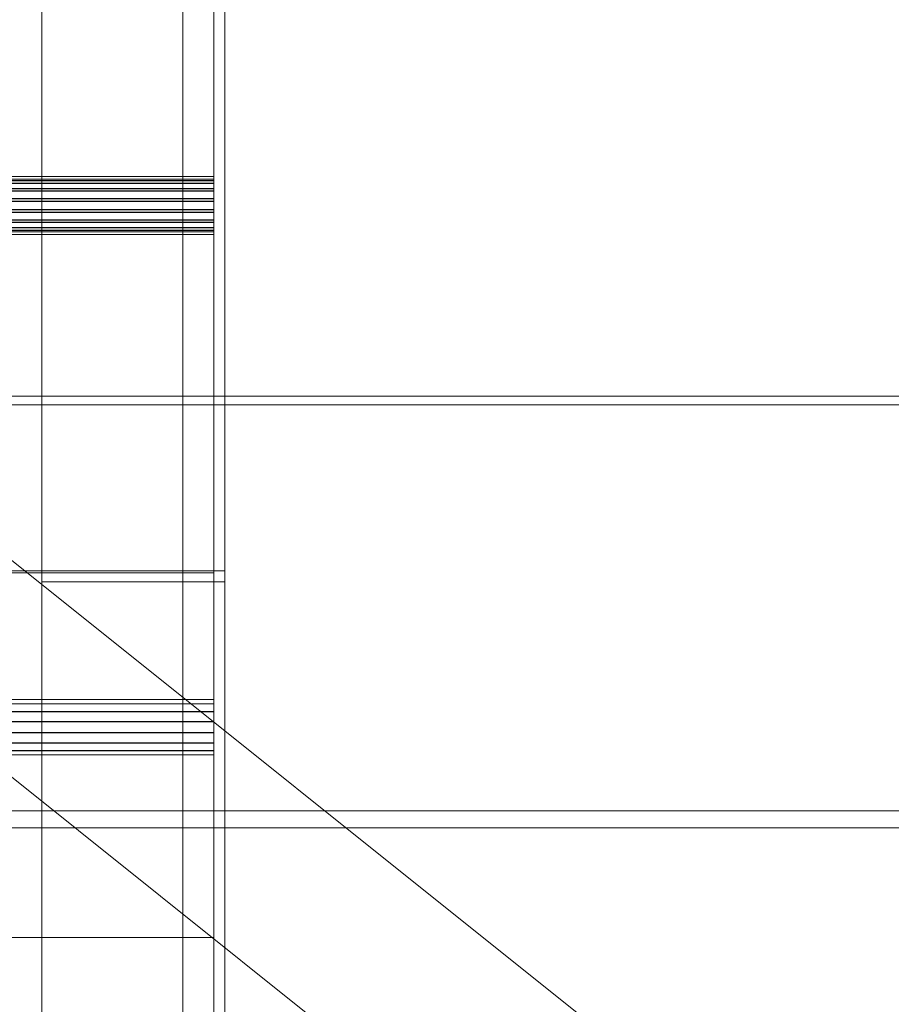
# Model space of a CAD drawing. Header units: millimetres. Extents: x -2233 to 65662, y -50530 to 6847.
# Tile 192 of 256: x 1427 to 1736, y -35203 to -34853. Entities that reach past the tile are written whole.
import ezdxf

# ---------------------------------------------------------------- set-up
doc = ezdxf.new("R2010")
doc.units = ezdxf.units.MM
for name, color, linetype, lineweight in [('frontal_C03', 7, 'Continuous', 0), ('frontal_secador', 7, 'Continuous', 0), ('frontal_tolva', 7, 'Continuous', 0)]:
    doc.layers.add(name, color=color, linetype=linetype, lineweight=lineweight)

msp = doc.modelspace()

# ---------------------------------------------------------------- linework, layer by layer
at = {"layer": 'frontal_C03'}
for p, q in [((1435, -35048.843), (1435, -32401.175)), ((1496, -35048.843), (1496, -32401.175)), ((1500, -32401.175), (1500, -35048.843)), ((1435, -32405.103), (1435, -35052.771)), ((1500, -35052.771), (1500, -32405.103)), ((1435, -35535.966), (1435, -32888.298)), ((1500, -32888.298), (1500, -35535.966)), ((1435, -32892.227), (1435, -35539.895)), ((1496, -32892.227), (1496, -35539.895)), ((1500, -35539.895), (1500, -32892.227)), ((1485, -35988), (1485, -33145.961)), ((1485, -35988), (1485, -33824.561)), ((1485, -35988), (1485, -34633.661)), ((1496, -34909.045), (-1496, -34909.045)), ((1496, -34909.072), (-1496, -34909.072)), ((1496, -34909.964), (-1496, -34909.964)), ((1496, -34909.991), (-1496, -34909.991)), ((1496, -34910.514), (-1496, -34910.514)), ((1496, -34910.59), (-1496, -34910.59)), ((1496, -34911.432), (-1496, -34911.432)), ((1496, -34910.514), (1496, -34909.045)), ((1496, -34909.045), (1496, -34909.072)), ((1496, -34909.072), (1496, -34910.59)), ((1496, -34911.432), (1496, -34909.964)), ((1496, -34909.964), (1496, -34909.991)), ((1496, -34909.991), (1496, -34911.509)), ((1496, -34913.254), (1496, -34910.514)), ((1496, -34910.59), (1496, -34913.368)), ((1496, -34914.172), (1496, -34911.432)), ((1496, -34911.509), (-1496, -34911.509)), ((1496, -34913.254), (-1496, -34913.254)), ((1496, -34913.368), (-1496, -34913.368)), ((1496, -34914.172), (-1496, -34914.172)), ((1496, -34914.287), (-1496, -34914.287)), ((1496, -34911.509), (1496, -34914.287)), ((1496, -34916.848), (1496, -34913.254)), ((1496, -34913.368), (1496, -34916.983)), ((1496, -34917.767), (1496, -34914.172)), ((1496, -34914.287), (1496, -34917.902)), ((1496, -34916.848), (-1496, -34916.848)), ((-1496, -34916.983), (1496, -34916.983)), ((1496, -34917.767), (-1496, -34917.767)), ((-1496, -34917.902), (1496, -34917.902)), ((1496, -34920.75), (1496, -34916.848)), ((1496, -34916.983), (1496, -34920.885)), ((1496, -34921.668), (1496, -34917.767)), ((1496, -34917.902), (1496, -34921.803)), ((1496, -34920.75), (-1496, -34920.75)), ((1496, -34920.885), (-1496, -34920.885)), ((1496, -34921.668), (-1496, -34921.668)), ((1496, -34921.803), (-1496, -34921.803)), ((1496, -34924.365), (1496, -34920.75)), ((1496, -34920.885), (1496, -34924.479)), ((1496, -34925.283), (1496, -34921.668)), ((1496, -34921.803), (1496, -34925.398)), ((1496, -34924.365), (-1496, -34924.365)), ((1496, -34924.479), (-1496, -34924.479)), ((1496, -34925.283), (-1496, -34925.283)), ((1496, -34925.398), (-1496, -34925.398)), ((1496, -34927.143), (1496, -34924.365)), ((1496, -34924.479), (1496, -34927.219)), ((1496, -34928.061), (1496, -34925.283)), ((1496, -34925.398), (1496, -34928.138)), ((1496, -34927.143), (-1496, -34927.143)), ((1496, -34927.219), (-1496, -34927.219)), ((1496, -34928.061), (-1496, -34928.061)), ((1496, -34928.138), (-1496, -34928.138)), ((1496, -34928.661), (-1496, -34928.661)), ((1496, -34928.687), (-1496, -34928.687)), ((1496, -34928.661), (1496, -34927.143)), ((1496, -34927.219), (1496, -34928.687)), ((1496, -34929.579), (1496, -34928.061)), ((1496, -34928.138), (1496, -34929.606)), ((1496, -34928.687), (1496, -34928.661)), ((1496, -34929.579), (-1496, -34929.579)), ((1496, -34929.606), (-1496, -34929.606)), ((1496, -34929.606), (1496, -34929.579)), ((-1496, -35048.843), (1496, -35048.843)), ((1496, -35049.596), (-1496, -35049.596)), ((1500, -35048.843), (1435, -35048.843)), ((1435, -35048.843), (1435, -35052.771)), ((1500, -35048.843), (1496, -35048.843)), ((1496, -35048.843), (1496, -35539.895)), ((1496, -35048.843), (1496, -35049.596)), ((1496, -35540.648), (1496, -35049.596)), ((1500, -35539.895), (1500, -35048.843)), ((1500, -35052.771), (1500, -35048.843)), ((1435, -35052.771), (1500, -35052.771)), ((1496, -35094.536), (-1496, -35094.536)), ((1496, -35094.563), (-1496, -35094.563)), ((1496, -35096.004), (-1496, -35096.004)), ((1496, -35096.081), (-1496, -35096.081)), ((1496, -35096.004), (1496, -35094.536)), ((1496, -35094.536), (1496, -35094.563)), ((1496, -35094.563), (1496, -35096.081)), ((1496, -35098.744), (1496, -35096.004)), ((1496, -35096.081), (1496, -35098.859)), ((1496, -35098.744), (-1496, -35098.744)), ((1496, -35098.859), (-1496, -35098.859)), ((1496, -35102.339), (1496, -35098.744)), ((1496, -35098.859), (1496, -35102.474)), ((1496, -35102.339), (-1496, -35102.339)), ((-1496, -35102.474), (1496, -35102.474)), ((1496, -35106.24), (1496, -35102.339)), ((1496, -35102.474), (1496, -35106.375)), ((1496, -35106.24), (-1496, -35106.24)), ((1496, -35106.375), (-1496, -35106.375)), ((1496, -35109.855), (1496, -35106.24)), ((1496, -35106.375), (1496, -35109.97)), ((1496, -35109.855), (-1496, -35109.855)), ((1496, -35109.97), (-1496, -35109.97)), ((1496, -35112.633), (1496, -35109.855)), ((1496, -35109.97), (1496, -35112.71)), ((1496, -35112.633), (-1496, -35112.633)), ((1496, -35112.71), (-1496, -35112.71)), ((1496, -35114.151), (1496, -35112.633)), ((1496, -35112.71), (1496, -35114.178)), ((1496, -35114.151), (-1496, -35114.151)), ((1496, -35114.178), (-1496, -35114.178)), ((1496, -35114.178), (1496, -35114.151)), ((1416, -35178.872), (1496, -35178.872)), ((1496, -35178.872), (1496, -35205.24)), ((1496, -35178.872), (1496, -35294.76))]:
    msp.add_line(p, q, dxfattribs=at)
at = {"layer": 'frontal_secador'}
for p, q in [((1400, -34987), (1790, -34987)), ((1400, -34990), (1790, -34990)), ((1400, -35134), (2200, -35134)), ((1400, -35140), (2200, -35140))]:
    msp.add_line(p, q, dxfattribs=at)
at = {"layer": 'frontal_tolva'}
for p, q in [((1763.733, -35316.567), (716.733, -34479.567)), ((1726.267, -35363.433), (679.267, -34526.433))]:
    msp.add_line(p, q, dxfattribs=at)

doc.saveas('drawing.dxf')
